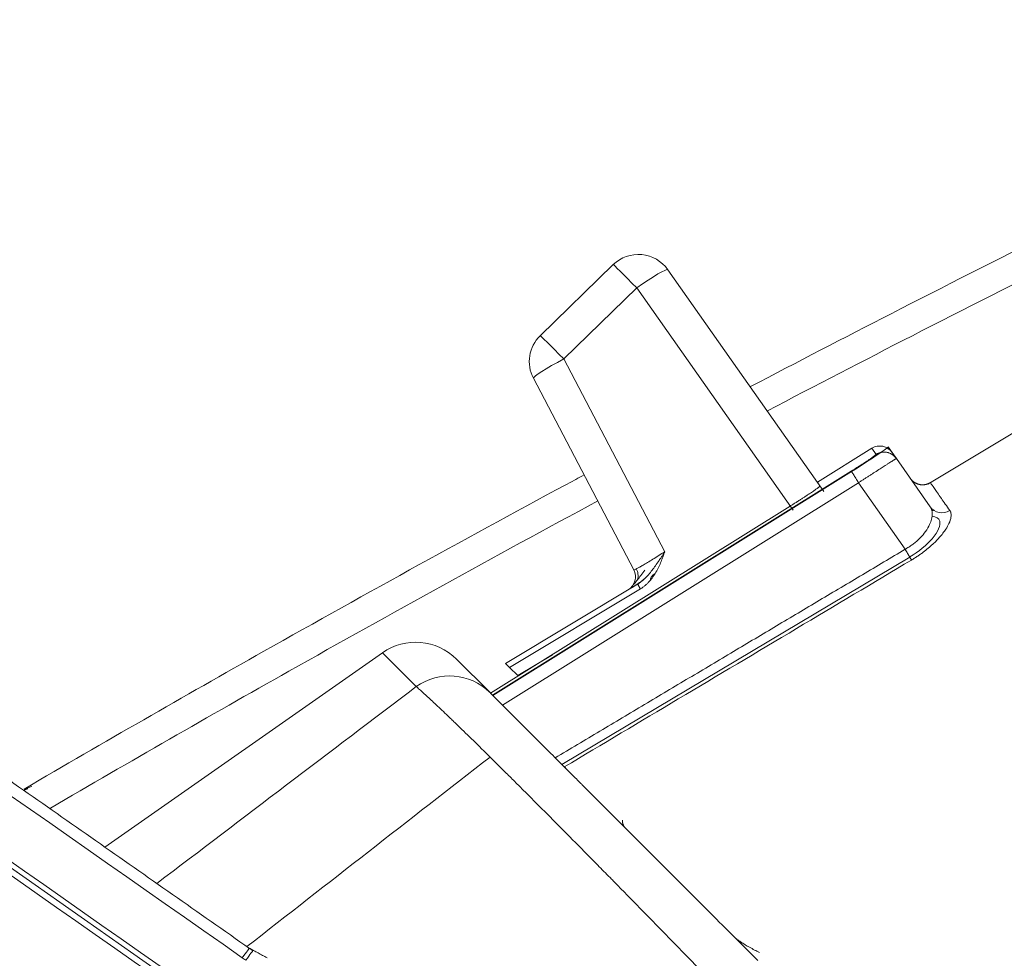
# Model space of a CAD drawing. Header units: millimetres. Extents: x -10 to 594, y 0 to 420.
# Tile 85 of 256: x 195.05 to 199.21, y 145.66 to 149.63. Entities that reach past the tile are written whole.
import ezdxf
from ezdxf.lldxf.tags import DXFTag

# ---------------------------------------------------------------- set-up
doc = ezdxf.new("R2010")
doc.units = ezdxf.units.MM
doc.layers.add('1', color=7, linetype='Continuous', true_color=0xffffff)
doc.styles.add('Calibri', font='txt')
tags = doc.linetypes.add('DASHED', pattern=[25.72, 12.86, -12.86]).pattern_tags.tags
tags[6:7] = [DXFTag(74, 4), DXFTag(75, 0), DXFTag(340, '0'), DXFTag(46, 0.0), DXFTag(50, 0.0), DXFTag(44, 0.0), DXFTag(45, 0.0)]
tags[4:5] = [DXFTag(74, 4), DXFTag(75, 0), DXFTag(340, '0'), DXFTag(46, 0.0), DXFTag(50, 0.0), DXFTag(44, 0.0), DXFTag(45, 0.0)]
doc.dimstyles.get("Standard").update_dxf_attribs({"dimtxt": 0.18, "dimasz": 0.18, "dimexe": 0.18, "dimexo": 0.0625, "dimgap": 0.09, "dimtad": 0, "dimtih": 1, "dimtoh": 1, "dimdec": 4, "dimzin": 0, "dimdsep": 46, "dimtxsty": 'Standard', "dimcen": 0.09, "dimadec": 0, "dimazin": 0, "dimtfac": 1, "dimtdec": 4, "dimtofl": 0, "dimtmove": 0, "dimatfit": 3, "dimfxl": 0, "dimtolj": 1, "dimtzin": 0, "dimarcsym": 0})

# ---------------------------------------------------------------- blocks, each defined once
blk = doc.blocks.new('_U4')
at = {"layer": '1', "color": 18, "lineweight": 13}
for p, q in [((224.1973, 149.3303), (306.6637, 149.3303)), ((304.6637, 149.3303), (304.6637, 62.1449)), ((177.5272, 108.2972), (306.6637, 108.2972))]:
    blk.add_line(p, q, dxfattribs=at)
at = {"layer": '1', "color": 18}
for points in [[(304.6637, 149.3303), (305.6016, 145.8304), (303.7259, 145.8303)], [(304.6637, 108.2972), (303.7259, 111.7972), (305.6016, 111.7972)]]:
    blk.add_solid(points, dxfattribs=at)
at = {"layer": '1', "color": 18, "linetype": 'Continuous', "lineweight": 13, "char_height": 3.5, "attachment_point": 7, "rotation": 90, "line_spacing_factor": 1.399613, "style": 'Calibri'}
for s, insert in [('\\fCalibri|b0|i0;\\W1.0000;SINGLE POINT LIFT* EYE', (315.3268, 51.3495)), ('\\fCalibri|b0|i0;\\W1.0000;0.82', (308.0039, 51.3495))]:
    blk.add_mtext(s, dxfattribs=dict(at, insert=insert))
blk = doc.blocks.new('_U5')
at = {"layer": '1', "color": 18, "lineweight": 13}
for p, q in [((130.4226, 152.1655), (67.0653, 152.1655)), ((69.0653, 152.1655), (69.0653, 136.568)), ((69.0653, 108.5176), (69.0653, 124.1151)), ((276.7879, 108.5176), (67.0653, 108.5176))]:
    blk.add_line(p, q, dxfattribs=at)
at = {"layer": '1', "color": 18}
for points in [[(69.0653, 152.1655), (70.0031, 148.6655), (68.1275, 148.6655)], [(69.0653, 108.5176), (68.1275, 112.0176), (70.0031, 112.0176)]]:
    blk.add_solid(points, dxfattribs=at)
at = {"layer": '1', "color": 18, "linetype": 'Continuous', "lineweight": 13, "insert": (72.4054, 125.7726), "char_height": 3.5, "attachment_point": 7, "rotation": 90, "line_spacing_factor": 1.399613, "style": 'Calibri'}
blk.add_mtext('\\fCalibri|b0|i0;\\W1.0000;0.87', dxfattribs=at)
blk = doc.blocks.new('_U6')
at = {"layer": '1', "color": 18, "lineweight": 13}
for p, q in [((231.1955, 189.8122), (323.0056, 189.8122)), ((321.0056, 189.8122), (321.0056, 155.2811)), ((321.0056, 108.2972), (321.0056, 142.8282)), ((177.5272, 108.2972), (323.0056, 108.2972))]:
    blk.add_line(p, q, dxfattribs=at)
at = {"layer": '1', "color": 18}
for points in [[(321.0056, 189.8122), (321.9435, 186.3122), (320.0678, 186.3122)], [(321.0056, 108.2972), (320.0678, 111.7972), (321.9435, 111.7972)]]:
    blk.add_solid(points, dxfattribs=at)
at = {"layer": '1', "color": 18, "linetype": 'Continuous', "lineweight": 13, "char_height": 3.5, "attachment_point": 7, "rotation": 90, "line_spacing_factor": 1.399613, "style": 'Calibri'}
for s, insert in [('\\fCalibri|b0|i0;\\W1.0000;LIFTING STROPS* EYE', (331.6687, 125.3645)), ('\\fCalibri|b0|i0;\\W1.0000;2.18', (324.3458, 144.4857))]:
    blk.add_mtext(s, dxfattribs=dict(at, insert=insert))
blk = doc.blocks.new('_U7')
at = {"layer": '1', "color": 18, "lineweight": 13}
for p, q in [((150.6531, 146.1759), (84.0029, 146.1759)), ((86.0029, 146.1759), (86.0029, 105.1754)), ((276.7879, 108.5176), (84.0029, 108.5176))]:
    blk.add_line(p, q, dxfattribs=at)
at = {"layer": '1', "color": 18}
for points in [[(86.0029, 146.1759), (86.9407, 142.6759), (85.065, 142.6759)], [(86.0029, 108.5176), (85.065, 112.0176), (86.9407, 112.0176)]]:
    blk.add_solid(points, dxfattribs=at)
at = {"layer": '1', "color": 18, "linetype": 'Continuous', "lineweight": 13, "char_height": 3.5, "attachment_point": 7, "rotation": 90, "line_spacing_factor": 1.399613, "style": 'Calibri'}
for s, insert in [('\\fCalibri|b0|i0;\\W1.0000;0.75', (89.343, 94.3799)), ('\\fCalibri|b0|i0;\\W1.0000;BOW DEFLATED', (89.343, 55.9222))]:
    blk.add_mtext(s, dxfattribs=dict(at, insert=insert))
blk = doc.blocks.new('_U8')
at = {"layer": '1', "color": 18, "lineweight": 13}
for p, q in [((209.0461, 155.0456), (47.0647, 155.0456)), ((49.0647, 155.0456), (49.0647, 138.0081)), ((49.0647, 108.5176), (49.0647, 125.5552)), ((276.7879, 108.5176), (47.0647, 108.5176))]:
    blk.add_line(p, q, dxfattribs=at)
at = {"layer": '1', "color": 18}
for points in [[(49.0647, 155.0456), (50.0025, 151.5456), (48.1269, 151.5456)], [(49.0647, 108.5176), (48.1269, 112.0176), (50.0025, 112.0176)]]:
    blk.add_solid(points, dxfattribs=at)
at = {"layer": '1', "color": 18, "linetype": 'Continuous', "lineweight": 13, "insert": (52.4048, 127.2127), "char_height": 3.5, "attachment_point": 7, "rotation": 90, "line_spacing_factor": 1.399613, "style": 'Calibri'}
blk.add_mtext('\\fCalibri|b0|i0;\\W1.0000;0.93', dxfattribs=at)

msp = doc.modelspace()

# ---------------------------------------------------------------- linework, layer by layer
at = {"layer": '1', "color": 155, "linetype": 'DASHED', "lineweight": 13}
for p, q in [((190.6325, 149.1086), (195.8789, 145.435)), ((198.7187, 147.8239), (198.7354, 147.8001)), ((198.564, 147.7194), (197.0478, 146.772)), ((197.3391, 146.4808), (198.8104, 147.3575))]:
    msp.add_line(p, q, dxfattribs=at)
at = {"layer": '1', "color": 155, "linetype": 'Continuous', "lineweight": 18}
for p, q in [((197.5562, 148.5941), (197.2476, 148.2937)), ((198.4468, 147.6354), (197.7871, 148.5727)), ((197.2189, 148.1138), (197.6435, 147.3034)), ((199.4707, 148.0169), (198.886, 147.6655)), ((198.4207, 147.6745), (198.6497, 147.8176)), ((198.7354, 147.8001), (198.7534, 147.7744)), ((198.8963, 147.5704), (198.7534, 147.7744)), ((198.4207, 147.6745), (198.4273, 147.6631)), ((197.0381, 146.7818), (198.3044, 147.5731)), ((197.1014, 146.908), (197.6594, 147.2433)), ((196.5802, 146.9534), (195.4068, 146.1318)), ((197.0339, 146.786), (196.8939, 146.926)), ((197.1183, 146.891), (197.1014, 146.908)), ((197.1525, 146.8568), (197.1183, 146.891)), ((197.0885, 146.7314), (197.0464, 146.7735)), ((195.0765, 146.3766), (195.0807, 146.3784))]:
    msp.add_line(p, q, dxfattribs=at)
at = {"layer": '1', "color": 155, "linetype": 'Continuous', "lineweight": 13}
for p, q in [((197.6555, 148.4957), (197.347, 148.1953)), ((198.3167, 147.5563), (197.6555, 148.4957)), ((197.347, 148.1953), (197.7741, 147.38)), ((198.6497, 147.8176), (198.6677, 147.7918)), ((198.5629, 147.7211), (197.0464, 146.7735)), ((198.5936, 147.672), (197.0885, 146.7314)), ((198.7906, 147.3907), (198.5936, 147.672)), ((197.1183, 146.891), (197.6713, 147.2233)), ((196.5802, 146.9534), (196.7235, 146.81)), ((197.299, 146.9449), (197.1525, 146.8568))]:
    msp.add_line(p, q, dxfattribs=at)
at = {"layer": '1', "color": 155, "linetype": 'Continuous', "lineweight": 18}
for centre, radius, start, end in [((197.6625, 148.4849), 0.1524, 35.1405, 134.2323), ((197.3539, 148.1845), 0.1524, 134.2323, 207.6504), ((197.5872, 147.274), 0.0635, 301, 27.6504), ((196.7207, 146.7527), 0.245, 45, 125)]:
    msp.add_arc(centre, radius, start, end, dxfattribs=at)
at = {"layer": '1', "color": 155, "linetype": 'Continuous', "lineweight": 13}
for centre, major_axis, ratio, start_param, end_param in [((197.6625, 148.4849), (0.1063, -0.1092), 0.016435, 1.653367, 3.141593), ((197.6625, 148.4849), (-0.1246, -0.0877), 0.08403, 3.141593, 4.709248), ((197.3539, 148.1845), (0.1063, -0.1092), 0.016435, 1.653367, 3.141593), ((197.3539, 148.1845), (0.135, 0.0707), 0.083724, 1.578636, 3.141593), ((196.8606, 146.6128), (0.1732, 0.1732), 0.979793, 0, 1.396263), ((195.0255, 146.5124), (-0.051, 0.1357), 0.732088, 2.999878, 3.141231), ((195.9615, 145.6213), (0.0574, 0.0819), 0.033908, 6.282928, 7.330383), ((195.977, 145.6106), (0.0561, 0.0828), 0.025263, 0.006928, 1.046755)]:
    msp.add_ellipse(centre, major_axis=major_axis, ratio=ratio, start_param=start_param, end_param=end_param, dxfattribs=at)
at = {"layer": '1', "color": 155, "linetype": 'Continuous', "lineweight": 18}
for centre, major_axis, ratio, start_param, end_param in [((198.6834, 147.7637), (0.0364, -0.052), 0.999389, 1.570796, 3.089265), ((198.9483, 147.6068), (-0.052, -0.0364), 0.950579, 6.283183, 7.78589)]:
    msp.add_ellipse(centre, major_axis=major_axis, ratio=ratio, start_param=start_param, end_param=end_param, dxfattribs=at)
at = {"layer": '1', "color": 155, "linetype": 'DASHED', "lineweight": 13}
msp.add_ellipse((198.5569, 147.7229), major_axis=(0.1618, 0.1011), ratio=0.035112, start_param=4.734176, end_param=6.279395, dxfattribs=at)
at = {"layer": '1', "color": 155, "linetype": 'Continuous', "lineweight": 18}
for points, degree in [([(196.0189, 145.7032), (193.415, 147.5264), (190.8115, 149.3494)], 2), ([(198.812, 147.6907), (198.8265, 147.6701), (198.8511, 147.6645)], 2), ([(198.8975, 147.6725), (198.8759, 147.6596), (198.8511, 147.6645)], 2), ([(198.912, 147.5555), (198.903, 147.555)], 1), ([(197.6318, 147.2267), (197.6476, 147.2354), (197.6697, 147.2516)], 2), ([(197.6924, 147.2696), (197.6593, 147.2414)], 1), ([(195.0979, 146.3888), (195.0874, 146.3844), (195.0772, 146.3798), (195.0671, 146.375)], 3), ([(196.0925, 145.6637), (196.0167, 145.7049)], 1), ([(196.0332, 145.6934), (196.0259, 145.6981), (196.019, 145.7033)], 2)]:
    msp.add_open_spline(points, degree=degree, dxfattribs=at)
at = {"layer": '1', "color": 155, "linetype": 'Continuous', "lineweight": 13}
for points, degree in [([(195.9878, 145.6639), (194.2518, 146.8795), (192.516, 148.0949), (190.7802, 149.3103)], 3), ([(190.6453, 149.1262), (192.392, 147.9032), (194.1388, 146.68), (195.8858, 145.4568)], 3), ([(195.8579, 145.4179), (194.111, 146.6411), (192.3642, 147.8643), (190.6175, 149.0874)], 3), ([(198.6677, 147.7918), (198.6679, 147.7915), (198.6665, 147.7899), (198.659, 147.7841), (198.6466, 147.7753), (198.6298, 147.764), (198.6095, 147.7507), (198.5867, 147.736), (198.571, 147.7261), (198.5629, 147.7211)], 3), ([(197.3107, 146.5092), (198.0599, 146.9555), (198.7906, 147.3907)], 2), ([(195.6269, 145.9778), (195.9921, 146.2558), (196.3576, 146.5333), (196.7235, 146.81)], 3), ([(196.0033, 145.6532), (195.9981, 145.6568), (195.9929, 145.6603), (195.9878, 145.6639)], 3)]:
    msp.add_open_spline(points, degree=degree, dxfattribs=at)
at = {"layer": '1', "color": 155, "linetype": 'Continuous', "lineweight": 18}
for points, degree, knots in [([(198.1365, 148.0784), (198.3344, 148.182), (198.9786, 148.5158), (199.6278, 148.8403), (200.0797, 149.0606)], 3, [0, 0, 0, 0, 0.307809, 1, 1, 1, 1]), ([(198.7534, 147.7744), (198.7534, 147.7744), (198.7533, 147.7744), (198.753, 147.7743), (198.7525, 147.774), (198.7518, 147.7736), (198.7509, 147.7731), (198.7499, 147.7724), (198.7488, 147.7717), (198.7475, 147.7709), (198.746, 147.77), (198.7445, 147.7691), (198.7428, 147.768), (198.7416, 147.7672), (198.741, 147.7669), (198.741, 147.7669)], 3, [0, 0, 0, 0, 0.090552, 0.17979, 0.267715, 0.354327, 0.439627, 0.523614, 0.606288, 0.687651, 0.767702, 0.846441, 0.923868, 0.999985, 1, 1, 1, 1]), ([(195.0659, 146.3771), (195.4021, 146.5738), (195.7398, 146.7679), (196.5161, 147.2059), (196.9556, 147.4482), (197.4095, 147.6924), (197.4212, 147.6987), (197.433, 147.705)], 3, [0, 0, 0, 0, 0.430676, 0.430676, 0.985269, 0.985269, 1, 1, 1, 1]), ([(198.4303, 147.658), (198.4304, 147.6578), (198.4302, 147.6575), (198.4296, 147.6567), (198.4285, 147.6556), (198.4266, 147.654), (198.4251, 147.6529), (198.4248, 147.6527), (198.4242, 147.6522), (198.4239, 147.6519), (198.4229, 147.6512), (198.4221, 147.6506), (198.4198, 147.6489), (198.4164, 147.6464), (198.4123, 147.6435), (198.4089, 147.6411), (198.4072, 147.6399), (198.4053, 147.6386), (198.4041, 147.6377), (198.4034, 147.6373), (198.4002, 147.6351), (198.3974, 147.6332), (198.3917, 147.6293), (198.3856, 147.6252), (198.3789, 147.6208), (198.3746, 147.618), (198.3737, 147.6174), (198.3719, 147.6162), (198.371, 147.6157), (198.3684, 147.6139), (198.3665, 147.6127), (198.361, 147.6091), (198.3535, 147.6043), (198.3457, 147.5992), (198.3397, 147.5954), (198.3377, 147.5941), (198.3346, 147.5922), (198.3336, 147.5915), (198.3316, 147.5902), (198.3305, 147.5895), (198.3254, 147.5863), (198.3212, 147.5836), (198.3128, 147.5784), (198.3086, 147.5757), (198.3044, 147.5731)], 3, [0, 0, 0, 0, 0.0625, 0.0625, 0.125, 0.1875, 0.1875, 0.203125, 0.203125, 0.21875, 0.21875, 0.25, 0.25, 0.3125, 0.375, 0.375, 0.40625, 0.421875, 0.421875, 0.4375, 0.4375, 0.5, 0.5, 0.5625, 0.625, 0.625, 0.640625, 0.640625, 0.65625, 0.65625, 0.6875, 0.6875, 0.75, 0.8125, 0.8125, 0.84375, 0.84375, 0.859375, 0.859375, 0.875, 0.875, 0.9375, 0.9375, 1, 1, 1, 1]), ([(198.905, 147.5419), (198.905, 147.5419), (198.9049, 147.5445), (198.9044, 147.5503), (198.9026, 147.5579), (198.8998, 147.5648), (198.8975, 147.5685), (198.8963, 147.5704)], 3, [0, 0, 0, 0, 0.000011, 0.240014, 0.533482, 0.766711, 1, 1, 1, 1]), ([(198.8175, 147.3453), (198.8197, 147.3467), (198.8242, 147.3493), (198.8307, 147.3534), (198.8372, 147.3576), (198.8436, 147.3618), (198.8499, 147.3661), (198.8561, 147.3704), (198.8673, 147.3785), (198.8833, 147.3909), (198.8963, 147.402), (198.9026, 147.4077), (198.9026, 147.4077)], 3, [0, 0, 0, 0, 0.071023, 0.141926, 0.212688, 0.283294, 0.353729, 0.423987, 0.494072, 0.741577, 0.999973, 1, 1, 1, 1]), ([(197.6901, 147.3026), (197.678, 147.2865), (197.6622, 147.2657), (197.6452, 147.2448), (197.6394, 147.2376), (197.6372, 147.2347)], 3, [0, 0, 0, 0, 0.477607, 0.732803, 1, 1, 1, 1]), ([(197.6539, 147.3083), (197.6575, 147.3011), (197.661, 147.2899), (197.6616, 147.2739), (197.6603, 147.266), (197.6593, 147.262)], 3, [0, 0, 0, 0, 0.480064, 0.737459, 1, 1, 1, 1]), ([(197.6594, 147.2433), (197.6611, 147.2443), (197.6646, 147.2464), (197.6696, 147.25), (197.6747, 147.2538), (197.6798, 147.2579), (197.6848, 147.2622), (197.689, 147.2661), (197.6915, 147.2686), (197.6924, 147.2695)], 3, [0, 0, 0, 0, 0.142264, 0.288634, 0.438817, 0.592527, 0.749489, 0.909448, 1, 1, 1, 1]), ([(122.4836, 146.7505), (122.9184, 146.5766), (123.5002, 146.3446), (124.2258, 146.0569), (125.26, 145.6498), (126.4595, 145.1827), (127.7818, 144.6722), (129.3667, 144.0689), (131.1016, 143.4212), (132.8161, 142.7948), (134.678, 142.1328), (136.264, 141.5829), (137.7303, 141.0869), (139.2067, 140.601), (140.4932, 140.1902), (141.6886, 139.8189), (142.8887, 139.4559), (143.9937, 139.131), (144.899, 138.8719), (146.0135, 138.5618), (147.2341, 138.2335), (148.3094, 137.9543), (149.3323, 137.6981), (150.5694, 137.4003), (151.8138, 137.1129), (153.0632, 136.8364), (154.4731, 136.5403), (156.0563, 136.2276), (157.6503, 135.9321), (159.2551, 135.6535), (160.8704, 135.3915), (162.4961, 135.1455), (164.1317, 134.9153), (165.7771, 134.7002), (167.4314, 134.5), (169.0929, 134.3142), (170.7602, 134.1424), (172.7261, 133.9561), (175.0308, 133.7599), (177.6764, 133.5629), (180.6656, 133.3745), (184.0013, 133.2023), (187.1323, 133.0726), (189.8445, 132.9816), (192.5623, 132.9058), (195.2838, 132.8429), (198.0087, 132.792), (201.6653, 132.7363), (206.5459, 132.6829), (213.4798, 132.6342), (221.4104, 132.6166), (229.7221, 132.6068), (237.9324, 132.5951), (246.1426, 132.5884), (253.093, 132.5832), (261.365, 132.5801), (269.0914, 132.5789), (275.5603, 132.5801), (280.55, 132.5819), (284.0629, 132.5837), (284.5775, 132.584)], 5, [0, 0, 0, 0, 0, 0, 0.016049, 0.02155, 0.026821, 0.038209, 0.043819, 0.064157, 0.078864, 0.089038, 0.099218, 0.109404, 0.119595, 0.129768, 0.139918, 0.143261, 0.150049, 0.16016, 0.166923, 0.170255, 0.180336, 0.190407, 0.195576, 0.200471, 0.21053, 0.220588, 0.23065, 0.240718, 0.250796, 0.260886, 0.270991, 0.281113, 0.291254, 0.301415, 0.311598, 0.321781, 0.331954, 0.342118, 0.361191, 0.381483, 0.401768, 0.422054, 0.442345, 0.455054, 0.462645, 0.482953, 0.503272, 0.523597, 0.563969, 0.607911, 0.689204, 0.739006, 0.770498, 0.807849, 0.851791, 0.895657, 0.984717, 1, 1, 1, 1, 1, 1]), ([(284.5775, 132.584), (284.0629, 132.5837), (280.55, 132.5819), (275.5603, 132.5801), (269.0914, 132.5789), (261.365, 132.5801), (253.093, 132.5832), (246.1426, 132.5884), (237.9324, 132.5951), (229.7221, 132.6068), (221.4104, 132.6166), (213.4798, 132.6342), (206.5459, 132.6829), (201.6653, 132.7363), (198.0087, 132.792), (195.2838, 132.8429), (192.5623, 132.9058), (189.8445, 132.9816), (187.1323, 133.0726), (184.0013, 133.2023), (180.6656, 133.3745), (177.6764, 133.5629), (175.0308, 133.7599), (172.7261, 133.9561), (170.7602, 134.1424), (169.0929, 134.3142), (167.4314, 134.5), (165.7771, 134.7002), (164.1317, 134.9153), (162.4961, 135.1455), (160.8704, 135.3915), (159.2551, 135.6535), (157.6503, 135.9321), (156.0563, 136.2276), (154.4731, 136.5403), (153.0632, 136.8364), (151.8138, 137.1129), (150.5694, 137.4003), (149.3323, 137.6981), (148.3094, 137.9543), (147.2341, 138.2335), (146.0135, 138.5618), (144.899, 138.8719), (143.9937, 139.131), (142.8887, 139.4559), (141.6886, 139.8189), (140.4932, 140.1902), (139.2067, 140.601), (137.7303, 141.0869), (136.264, 141.5829), (134.678, 142.1328), (132.8161, 142.7948), (131.1016, 143.4212), (129.3667, 144.0689), (127.7818, 144.6722), (126.4595, 145.1827), (125.26, 145.6498), (124.2258, 146.0569), (123.5002, 146.3446), (122.9184, 146.5766), (122.4836, 146.7505)], 5, [0, 0, 0, 0, 0, 0, 0.015283, 0.104343, 0.148209, 0.192151, 0.229502, 0.260994, 0.310796, 0.392089, 0.436031, 0.476403, 0.496728, 0.517047, 0.537355, 0.544946, 0.557655, 0.577946, 0.598232, 0.618517, 0.638809, 0.657882, 0.668046, 0.678219, 0.688402, 0.698585, 0.708746, 0.718887, 0.729009, 0.739114, 0.749204, 0.759282, 0.76935, 0.779412, 0.78947, 0.799529, 0.804424, 0.809593, 0.819664, 0.829745, 0.833077, 0.83984, 0.849951, 0.856739, 0.860082, 0.870232, 0.880405, 0.890596, 0.900782, 0.910962, 0.921136, 0.935843, 0.956181, 0.961791, 0.973179, 0.97845, 0.983951, 1, 1, 1, 1, 1, 1]), ([(197.0339, 146.786), (197.0406, 146.7792), (197.0487, 146.7712), (197.0674, 146.7524), (197.0781, 146.7418), (197.1019, 146.7179), (197.1151, 146.7047), (197.1369, 146.683), (197.1445, 146.6754), (197.1544, 146.6655), (197.1564, 146.6635), (197.1604, 146.6595), (197.1624, 146.6574), (197.1686, 146.6513), (197.1728, 146.6471), (197.1941, 146.6258), (197.2122, 146.6077), (197.2506, 146.5693), (197.2709, 146.549), (197.3136, 146.5063), (197.336, 146.4838), (197.3713, 146.4485), (197.3834, 146.4365), (197.4019, 146.418), (197.4081, 146.4118), (197.4175, 146.4024), (197.4207, 146.3992), (197.427, 146.3928), (197.4302, 146.3897), (197.459, 146.3609), (197.4854, 146.3345), (197.5395, 146.2803), (197.5952, 146.2247), (197.6537, 146.1662), (197.6987, 146.1211), (197.7139, 146.106), (197.737, 146.0829), (197.7486, 146.0713), (197.7603, 146.0596), (197.7681, 146.0518), (197.7721, 146.0478), (197.8074, 146.0125), (197.8391, 145.9808), (197.9032, 145.9167), (197.9355, 145.8844), (198.0007, 145.8192), (198.0336, 145.7863), (198.1, 145.7199), (198.1335, 145.6864), (198.1673, 145.6526)], 3, [0, 0, 0, 0, 0.0625, 0.0625, 0.125, 0.125, 0.1875, 0.1875, 0.21875, 0.21875, 0.226563, 0.226563, 0.234375, 0.234375, 0.25, 0.25, 0.3125, 0.3125, 0.375, 0.375, 0.4375, 0.4375, 0.46875, 0.46875, 0.484375, 0.484375, 0.492188, 0.492188, 0.5, 0.5, 0.5625, 0.5625, 0.625, 0.6875, 0.6875, 0.71875, 0.71875, 0.734375, 0.742188, 0.742188, 0.75, 0.75, 0.8125, 0.8125, 0.875, 0.875, 0.9375, 0.9375, 1, 1, 1, 1]), ([(197.3599, 146.46), (197.3574, 146.4624), (197.3543, 146.4661), (197.3518, 146.4703), (197.3511, 146.4716)], 3, [0, 0, 0, 0, 0.693866, 1, 1, 1, 1]), ([(122.1647, 146.0765), (122.5998, 145.9024), (123.1824, 145.6701), (123.9094, 145.3819), (124.9458, 144.9737), (126.1482, 144.5055), (127.4732, 143.9939), (129.0623, 143.389), (130.802, 142.7394), (132.5222, 142.1108), (134.3901, 141.4467), (135.9818, 140.8947), (137.454, 140.3967), (138.9366, 139.9087), (140.2293, 139.4958), (141.4304, 139.1227), (142.6362, 138.7579), (143.7468, 138.4313), (144.6577, 138.1705), (145.7785, 137.8586), (147.0058, 137.5285), (148.0877, 137.2476), (149.1175, 136.9896), (150.3621, 136.6899), (151.614, 136.4006), (152.8716, 136.1223), (154.2909, 135.8242), (155.8839, 135.5094), (157.4877, 135.2121), (159.102, 134.9317), (160.7268, 134.668), (162.3615, 134.4206), (164.006, 134.189), (165.66, 133.9728), (167.3224, 133.7715), (168.9917, 133.5848), (170.6666, 133.4121), (172.6406, 133.2249), (174.9544, 133.0278), (177.61, 132.8299), (180.6096, 132.6407), (183.9554, 132.4678), (187.0949, 132.3376), (189.8134, 132.2462), (192.5362, 132.1702), (195.2621, 132.107), (197.9908, 132.0559), (201.6513, 132), (206.536, 131.9462), (213.4743, 131.8971), (221.4076, 131.8792), (229.7195, 131.869), (237.9303, 131.8568), (246.1409, 131.8498), (253.0915, 131.8442), (261.3639, 131.8406), (269.1536, 131.8391), (275.6857, 131.84), (280.7384, 131.8416), (284.3143, 131.8432), (284.8918, 131.8435)], 5, [0, 0, 0, 0, 0, 0, 0.016019, 0.02151, 0.026771, 0.038138, 0.043737, 0.064037, 0.078716, 0.088872, 0.099032, 0.1092, 0.119372, 0.129525, 0.139657, 0.142994, 0.149768, 0.159861, 0.166612, 0.169937, 0.179999, 0.190052, 0.19521, 0.200096, 0.210136, 0.220176, 0.230219, 0.240269, 0.250328, 0.260399, 0.270485, 0.280588, 0.29071, 0.300852, 0.311016, 0.32118, 0.331334, 0.341479, 0.360516, 0.380771, 0.401018, 0.421266, 0.441519, 0.454204, 0.46178, 0.482051, 0.502332, 0.522619, 0.562916, 0.606776, 0.687917, 0.737626, 0.769059, 0.80634, 0.8502, 0.893984, 0.982877, 1, 1, 1, 1, 1, 1]), ([(284.8918, 131.8435), (284.3143, 131.8432), (280.7384, 131.8416), (275.6857, 131.84), (269.1536, 131.8391), (261.3639, 131.8406), (253.0915, 131.8442), (246.1409, 131.8498), (237.9303, 131.8568), (229.7195, 131.869), (221.4076, 131.8792), (213.4743, 131.8971), (206.536, 131.9462), (201.6513, 132), (197.9908, 132.0559), (195.2621, 132.107), (192.5362, 132.1702), (189.8134, 132.2462), (187.0949, 132.3376), (183.9554, 132.4678), (180.6096, 132.6407), (177.61, 132.8299), (174.9544, 133.0278), (172.6406, 133.2249), (170.6666, 133.4121), (168.9917, 133.5848), (167.3224, 133.7715), (165.66, 133.9728), (164.006, 134.189), (162.3615, 134.4206), (160.7268, 134.668), (159.102, 134.9317), (157.4877, 135.2121), (155.8839, 135.5094), (154.2909, 135.8242), (152.8716, 136.1223), (151.614, 136.4006), (150.3621, 136.6899), (149.1175, 136.9896), (148.0877, 137.2476), (147.0058, 137.5285), (145.7785, 137.8586), (144.6577, 138.1705), (143.7468, 138.4313), (142.6362, 138.7579), (141.4304, 139.1227), (140.2293, 139.4958), (138.9366, 139.9087), (137.454, 140.3967), (135.9818, 140.8947), (134.3901, 141.4467), (132.5222, 142.1108), (130.802, 142.7394), (129.0623, 143.389), (127.4732, 143.9939), (126.1482, 144.5055), (124.9458, 144.9737), (123.9094, 145.3819), (123.1824, 145.6701), (122.5998, 145.9024), (122.1647, 146.0765)], 5, [0, 0, 0, 0, 0, 0, 0.017123, 0.106016, 0.1498, 0.19366, 0.230941, 0.262374, 0.312083, 0.393224, 0.437084, 0.477381, 0.497668, 0.517949, 0.53822, 0.545796, 0.558481, 0.578734, 0.598982, 0.619229, 0.639484, 0.658521, 0.668666, 0.67882, 0.688984, 0.699148, 0.70929, 0.719412, 0.729515, 0.739601, 0.749672, 0.759731, 0.769781, 0.779824, 0.789864, 0.799904, 0.80479, 0.809948, 0.820001, 0.830063, 0.833388, 0.840139, 0.850232, 0.857006, 0.860343, 0.870475, 0.880628, 0.8908, 0.900968, 0.911128, 0.921284, 0.935963, 0.956263, 0.961862, 0.973229, 0.97849, 0.983981, 1, 1, 1, 1, 1, 1]), ([(198.1741, 145.6865), (198.1674, 145.6898), (198.1532, 145.6969), (198.1332, 145.7076), (198.1153, 145.7179), (198.1009, 145.727), (198.089, 145.7351), (198.0787, 145.743), (198.0697, 145.7505), (198.0643, 145.7556), (198.0618, 145.7581)], 3, [0, 0, 0, 0, 0.160651, 0.345297, 0.499223, 0.619255, 0.728115, 0.826376, 0.917059, 1, 1, 1, 1])]:
    msp.add_open_spline(points, degree=degree, knots=knots, dxfattribs=at)
at = {"layer": '1', "color": 155, "linetype": 'Continuous', "lineweight": 13}
for points, knots in [([(200.1617, 148.9637), (199.7126, 148.7447), (199.2658, 148.5214), (198.6166, 148.1887), (198.4123, 148.0828), (198.2084, 147.9759)], [0, 0, 0, 0, 0.684433, 0.684433, 1, 1, 1, 1]), ([(198.741, 147.7669), (198.7389, 147.7656), (198.7343, 147.7626), (198.7261, 147.7574), (198.7167, 147.7514), (198.7073, 147.7454), (198.698, 147.7394), (198.6891, 147.7337), (198.6798, 147.7277), (198.67, 147.7214), (198.6598, 147.7149), (198.6493, 147.7081), (198.6385, 147.7011), (198.6275, 147.6939), (198.6163, 147.6867), (198.605, 147.6794), (198.5974, 147.6744), (198.5936, 147.672)], [0, 0, 0, 0, 0.086262, 0.170706, 0.253332, 0.334144, 0.394604, 0.455072, 0.51555, 0.576039, 0.636544, 0.697064, 0.757604, 0.818166, 0.87875, 0.939361, 1, 1, 1, 1]), ([(198.5936, 147.672), (198.5896, 147.6784), (198.5856, 147.6848), (198.5783, 147.6965), (198.575, 147.7019), (198.5694, 147.7108), (198.5671, 147.7144), (198.564, 147.7194), (198.5631, 147.7209), (198.5629, 147.7211)], [0, 0, 0, 0, 0.25, 0.25, 0.5, 0.5, 0.75, 0.75, 1, 1, 1, 1]), ([(198.9793, 147.555), (198.9658, 147.5742), (198.9397, 147.6114), (198.9112, 147.6521), (198.8988, 147.6697), (198.8971, 147.6722), (198.8971, 147.6722)], [0, 0, 0, 0, 0.248131, 0.54572, 0.859793, 1, 1, 1, 1]), ([(197.4909, 147.5948), (197.053, 147.3592), (196.278, 146.9321), (195.5111, 146.4916), (195.1765, 146.296)], [0, 0, 0, 0, 0.561698, 1, 1, 1, 1]), ([(198.7906, 147.3907), (198.7932, 147.3922), (198.7984, 147.3952), (198.8061, 147.4), (198.8135, 147.4049), (198.8208, 147.4101), (198.8279, 147.4155), (198.8348, 147.421), (198.8414, 147.4268), (198.8478, 147.4326), (198.8609, 147.4455), (198.8788, 147.4671), (198.8945, 147.4941), (198.9035, 147.5198), (198.9053, 147.5345), (198.905, 147.5419)], [0, 0, 0, 0, 0.035687, 0.071394, 0.107161, 0.143031, 0.179045, 0.215244, 0.251669, 0.288359, 0.325354, 0.490213, 0.673826, 0.822068, 1, 1, 1, 1]), ([(198.9026, 147.4077), (198.9146, 147.4185), (198.9378, 147.4419), (198.9619, 147.4734), (198.9781, 147.5026), (198.9842, 147.5222), (198.9851, 147.5357), (198.9845, 147.5423), (198.9832, 147.5473), (198.9817, 147.5512), (198.9801, 147.5537), (198.9793, 147.555)], [0, 0, 0, 0, 0.176696, 0.37783, 0.530414, 0.720312, 0.79629, 0.869649, 0.906092, 0.949542, 1, 1, 1, 1]), ([(197.7741, 147.38), (197.77, 147.3774), (197.7571, 147.3693), (197.7358, 147.356), (197.712, 147.3414), (197.6917, 147.3291), (197.6749, 147.3193), (197.6616, 147.3118), (197.6515, 147.3063), (197.6452, 147.3034), (197.6436, 147.3032), (197.6435, 147.3034)], [0, 0, 0, 0, 0.060906, 0.19126, 0.320346, 0.440307, 0.552007, 0.663214, 0.774399, 0.891967, 1, 1, 1, 1]), ([(197.6713, 147.2233), (197.6731, 147.2244), (197.6766, 147.2265), (197.6817, 147.2301), (197.6866, 147.2338), (197.6914, 147.2376), (197.696, 147.2417), (197.7004, 147.2459), (197.7047, 147.2502), (197.7089, 147.2546), (197.7129, 147.2592), (197.7167, 147.2639), (197.7204, 147.2686), (197.7239, 147.2735), (197.7273, 147.2784), (197.7306, 147.2834), (197.7338, 147.2884), (197.7403, 147.2993), (197.749, 147.3161), (197.7588, 147.3385), (197.7669, 147.3597), (197.7717, 147.3734), (197.7741, 147.38)], [0, 0, 0, 0, 0.032373, 0.064668, 0.096872, 0.128974, 0.16098, 0.192894, 0.224716, 0.256446, 0.28808, 0.319619, 0.351068, 0.382426, 0.413693, 0.44487, 0.475954, 0.506945, 0.644005, 0.77157, 0.890099, 1, 1, 1, 1]), ([(197.6924, 147.2695), (197.6969, 147.2739), (197.7068, 147.2845), (197.7207, 147.3017), (197.7355, 147.3217), (197.7466, 147.3381), (197.7559, 147.352), (197.7623, 147.3618), (197.7686, 147.3715), (197.7724, 147.3775), (197.7741, 147.38)], [0, 0, 0, 0, 0.13754, 0.318297, 0.484446, 0.679989, 0.748397, 0.846521, 0.934503, 1, 1, 1, 1]), ([(197.3494, 146.4705), (197.51, 146.5663), (197.8372, 146.7612), (198.3266, 147.0528), (198.6553, 147.2487), (198.8175, 147.3453)], [0, 0, 0, 0, 0.328367, 0.668472, 1, 1, 1, 1]), ([(198.0152, 145.5183), (197.9774, 145.5574), (197.9399, 145.5961), (197.8654, 145.6727), (197.7916, 145.7486), (197.7189, 145.8229), (197.6469, 145.8966), (197.6112, 145.933), (197.5714, 145.9735), (197.567, 145.978), (197.5582, 145.987), (197.545, 146.0004), (197.5144, 146.0315), (197.4887, 146.0576), (197.4379, 146.1092), (197.3717, 146.1762), (197.3087, 146.2397), (197.2472, 146.3015), (197.2172, 146.3315), (197.1845, 146.3643), (197.1808, 146.3679), (197.1736, 146.3751), (197.17, 146.3787), (197.1592, 146.3895), (197.1379, 146.4107), (197.1173, 146.4313), (197.077, 146.4714), (197.0513, 146.4968), (197.0023, 146.5452), (196.9789, 146.5681), (196.9346, 146.6115), (196.9136, 146.6319), (196.8889, 146.6558), (196.884, 146.6605), (196.8768, 146.6674), (196.8745, 146.6697), (196.8698, 146.6743), (196.8581, 146.6855), (196.847, 146.6961), (196.8215, 146.7204), (196.7902, 146.7499), (196.7646, 146.7735), (196.7504, 146.7863), (196.7477, 146.7888), (196.7424, 146.7936), (196.7398, 146.7959), (196.7323, 146.8024), (196.7278, 146.8064), (196.7235, 146.81)], [0, 0, 0, 0, 0.0625, 0.0625, 0.125, 0.1875, 0.1875, 0.25, 0.25, 0.257812, 0.257812, 0.265625, 0.28125, 0.3125, 0.3125, 0.375, 0.4375, 0.4375, 0.5, 0.5, 0.507812, 0.507812, 0.515625, 0.515625, 0.53125, 0.5625, 0.5625, 0.625, 0.625, 0.6875, 0.6875, 0.75, 0.75, 0.765625, 0.765625, 0.773437, 0.773437, 0.78125, 0.8125, 0.8125, 0.875, 0.9375, 0.9375, 0.953125, 0.953125, 0.96875, 0.96875, 1, 1, 1, 1])]:
    msp.add_open_spline(points, degree=3, knots=knots, dxfattribs=at)
for points, weights in [([(198.7534, 147.7744), (198.7329, 147.8036), (198.698, 147.8107), (198.6677, 147.7918)], [1.15917739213, 0.946946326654, 0.94694086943, 1.15916102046]), ([(198.8175, 147.3453), (198.8127, 147.3535), (198.8028, 147.3702), (198.7906, 147.3907)], [1.07735408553, 0.975182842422, 0.974224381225, 1.07447870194]), ([(197.5955, 146.2452), (197.5947, 146.2321), (197.599, 146.2209), (197.6071, 146.2128)], [1.00127222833, 1.01122327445, 1.07955023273, 1.20625310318])]:
    msp.add_rational_spline(points, weights, degree=3, dxfattribs=at)
at = {"layer": '1', "color": 155, "linetype": 'DASHED', "lineweight": 13}
for points, knots in [([(198.9045, 147.5302), (198.9223, 147.5291), (198.9334, 147.5222), (198.9413, 147.4931), (198.9306, 147.4656), (198.8822, 147.4088), (198.8479, 147.3805), (198.81, 147.3581)], [0, 0, 0, 0, 0.279323, 0.279323, 0.670064, 0.670064, 1, 1, 1, 1]), ([(197.7134, 147.2599), (197.7134, 147.2606), (197.7135, 147.2613), (197.7141, 147.2674), (197.7162, 147.272), (197.7228, 147.2807), (197.7277, 147.2845), (197.7333, 147.2877)], [0, 0, 0, 0, 0.053197, 0.053197, 0.476059, 0.476059, 1, 1, 1, 1])]:
    msp.add_open_spline(points, degree=3, knots=knots, dxfattribs=at)
at = {"layer": '1', "color": 155, "linetype": 'Continuous', "lineweight": 18}
msp.add_rational_spline([(197.6594, 147.2433), (197.6594, 147.2432), (197.6642, 147.2352), (197.6713, 147.2233)], [1.15193311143, 0.949351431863, 0.949355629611, 1.15194570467], degree=3, dxfattribs=at)
at = {"layer": '1', "color": 155, "linetype": 'DASHED', "lineweight": 13}
msp.add_open_spline([(196.0074, 145.711), (196.3498, 145.9785), (196.6925, 146.2457), (197.0354, 146.5125)], degree=3, dxfattribs=at)

# ---------------------------------------------------------------- dimensions: what is measured, and where the dimension line sits
at = {"layer": '1', "color": 18, "linetype": 'Continuous', "lineweight": 13}
for base, p1, p2, text, override, picture, middle in [((321.0056, 108.2972), (224.1955, 189.8122), (177.5272, 108.2972), ' \\fCalibri|b0|i0;\\C18;2.18 \\P\\fCalibri|b0|i0;\\C18;{\\H1.00x;\\fCalibri|b0|i0;LIFTING STROPS* EYE\\fCalibri|b0|i0;}\\C18;', {"dimtxt": 3.5, "dimasz": 3.5, "dimexe": 2, "dimexo": 0, "dimgap": 1.5, "dimtih": 0, "dimtoh": 0, "dimdec": 2, "dimlfac": 0.001, "dimdsep": 46, "dimlunit": 2, "dimpost": '', "dimtxsty": 'Calibri', "dimsah": 1, "dimse1": 0, "dimse2": 0, "dimsd1": 0, "dimsd2": 0, "dimclrd": 18, "dimclre": 18, "dimclrt": 18, "dimtol": 0, "dimtm": -0.1, "dimtfac": 1, "dimtdec": 2, "dimtofl": 1, "dimtmove": 0, "dimlwd": 13, "dimlwe": 13}, '_U6', (321.0056, 149.0547)), ((304.6637, 108.2972), (224.1973, 149.3303), (177.5272, 108.2972), ' <> \\P\\fCalibri|b0|i0;\\C18;{\\H1.00x;\\fCalibri|b0|i0;SINGLE POINT LIFT* EYE\\fCalibri|b0|i0;}\\C18;', {"dimtxt": 3.5, "dimasz": 3.5, "dimexe": 2, "dimexo": 0, "dimgap": 1.5, "dimtih": 0, "dimtoh": 0, "dimdec": 2, "dimlfac": 0.02, "dimdsep": 46, "dimlunit": 2, "dimtxsty": 'Calibri', "dimsah": 1, "dimse1": 0, "dimse2": 0, "dimsd1": 0, "dimsd2": 0, "dimclrd": 18, "dimclre": 18, "dimclrt": 18, "dimtol": 0, "dimtm": -0.1, "dimtfac": 1, "dimtdec": 2, "dimtofl": 1, "dimtmove": 0, "dimlwd": 13, "dimlwe": 13}, '_U4', (304.6637, 76.7445)), ((86.0029, 108.5176), (150.6531, 146.1759), (276.7879, 108.5176), '\\fCalibri|b0|i0;\\C18;{\\H1.00x;\\fCalibri|b0|i0;BOW DEFLATED\\fCalibri|b0|i0;}\\C18; <> ', {"dimtxt": 3.5, "dimasz": 3.5, "dimexe": 2, "dimexo": 0, "dimgap": 1.5, "dimtih": 0, "dimtoh": 0, "dimdec": 2, "dimlfac": 0.02, "dimdsep": 46, "dimlunit": 2, "dimtxsty": 'Calibri', "dimsah": 1, "dimse1": 0, "dimse2": 0, "dimsd1": 0, "dimsd2": 0, "dimclrd": 18, "dimclre": 18, "dimclrt": 18, "dimtol": 0, "dimtm": -0.1, "dimtfac": 1, "dimtdec": 2, "dimtofl": 1, "dimtmove": 0, "dimlwd": 13, "dimlwe": 13}, '_U7', (86.0029, 79.72))]:
    dim = msp.add_linear_dim(base=base, p1=p1, p2=p2, angle=90, text=text, dimstyle='Standard', override=override, dxfattribs=at)
    dim.commit()
    dim.dimension.update_dxf_attribs({"geometry": picture, "text_midpoint": middle, "dimtype": 160})
for base, p1, picture, middle in [((49.0647, 108.5176), (209.0461, 155.0456), '_U8', (49.0647, 131.7816)), ((69.0653, 108.5176), (130.4226, 152.1655), '_U5', (69.0653, 130.3416))]:
    dim = msp.add_linear_dim(base=base, p1=p1, p2=(276.7879, 108.5176), angle=90, dimstyle='Standard', override={"dimtxt": 3.5, "dimasz": 3.5, "dimexe": 2, "dimexo": 0, "dimgap": 1.5, "dimtih": 0, "dimtoh": 0, "dimdec": 2, "dimlfac": 0.02, "dimdsep": 46, "dimlunit": 2, "dimtxsty": 'Calibri', "dimsah": 1, "dimse1": 0, "dimse2": 0, "dimsd1": 0, "dimsd2": 0, "dimclrd": 18, "dimclre": 18, "dimclrt": 18, "dimtol": 0, "dimtm": -0.1, "dimtfac": 1, "dimtdec": 2, "dimtofl": 1, "dimtmove": 0, "dimlwd": 13, "dimlwe": 13}, dxfattribs=at)
    dim.commit()
    dim.dimension.update_dxf_attribs({"geometry": picture, "text_midpoint": middle, "dimtype": 160})

doc.saveas('drawing.dxf')
